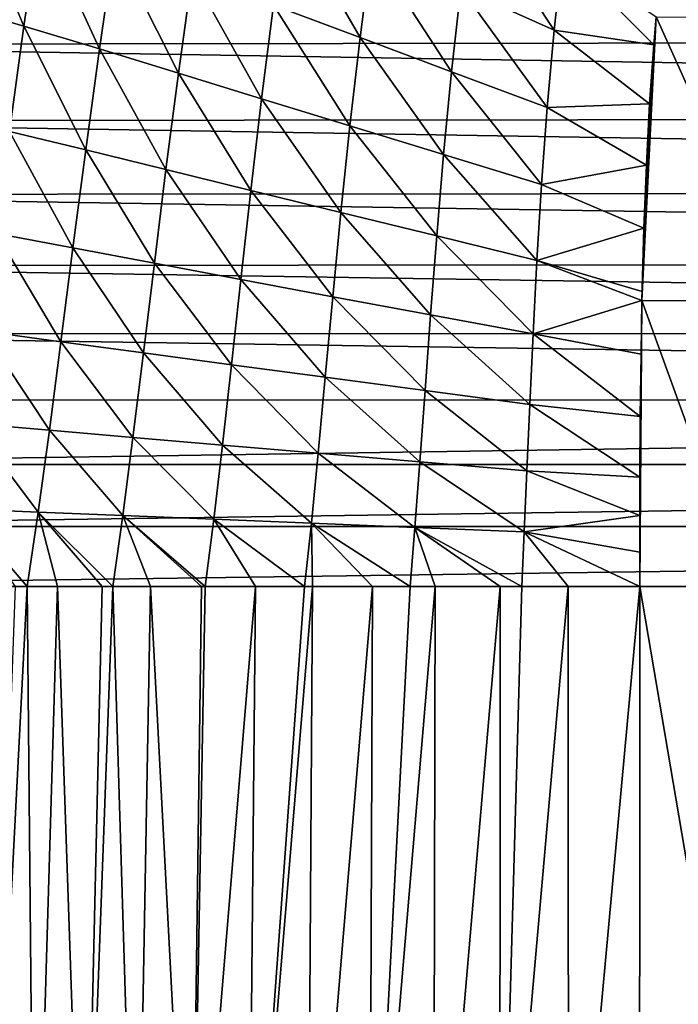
# Model space of a CAD drawing. Header units: metres. Extents: x -36 to 82, y -104 to 104.
# Tile 215 of 245: x -11.68 to -7.22, y 82.49 to 89.16. Entities that reach past the tile are written whole.
import ezdxf

# ---------------------------------------------------------------- set-up
doc = ezdxf.new("R2010")
doc.units = ezdxf.units.M
doc.layers.add('solid_FIT-SHOWER-153_SW0001', color=7, linetype='CONTINUOUS')

msp = doc.modelspace()

# ---------------------------------------------------------------- linework, layer by layer
at = {"layer": 'solid_FIT-SHOWER-153_SW0001'}
for points in [[(-11.649077, 89.111687, -17.614853), (-12.135772, 89.253754, -17.263092), (-12.024167, 90.007713, -17.258612)], [(-11.541092, 89.838501, -17.606743), (-11.649077, 89.111687, -17.614853), (-12.024167, 90.007713, -17.258612)], [(-9.374725, 89.035828, -18.538696), (-9.959445, 89.255295, -18.359632), (-9.868865, 89.894432, -18.339926)], [(-9.297511, 89.638771, -18.516546), (-9.374725, 89.035828, -18.538696), (-9.868865, 89.894432, -18.339926)], [(-8.061004, 89.086227, -18.795797), (-8.692569, 89.369026, -18.667664), (-8.619365, 89.931824, -18.644104)], [(-8.004021, 89.607834, -18.770954), (-8.061004, 89.086227, -18.795797), (-8.619365, 89.931824, -18.644104)], [(-11.138182, 88.959038, -17.913143), (-11.649077, 89.111687, -17.614853), (-11.541092, 89.838501, -17.606743)], [(-11.036545, 89.656708, -17.901196), (-11.138182, 88.959038, -17.913143), (-11.541092, 89.838501, -17.606743)], [(-10.603497, 88.795807, -18.165285), (-11.138182, 88.959038, -17.913143), (-11.036545, 89.656708, -17.901196)], [(-10.51098, 89.462303, -18.149548), (-10.603497, 88.795807, -18.165285), (-11.036545, 89.656708, -17.901196)], [(-8.755219, 88.804428, -18.691856), (-9.374725, 89.035828, -18.538696), (-9.297511, 89.638771, -18.516546)], [(-8.692569, 89.369026, -18.667664), (-8.755219, 88.804428, -18.691856), (-9.297511, 89.638771, -18.516546)], [(-7.387007, 88.986404, -18.893303), (-8.061004, 89.086227, -18.795797), (-8.004021, 89.607834, -18.770954)], [(-7.371146, 89.176659, -18.883244), (-7.387007, 88.986404, -18.893303), (-8.004021, 89.607834, -18.770954)], [(-14.656486, 89.521622, 16.90811), (14.668116, 89.026344, 16.90811), (14.655145, 89.574226, 16.90811)], [(-14.656486, 89.521622, 16.90811), (-14.668783, 88.987656, 16.90811), (14.668116, 89.026344, 16.90811)], [(-10.040516, 88.622047, -18.378874), (-10.603497, 88.795807, -18.165285), (-10.51098, 89.462303, -18.149548)], [(-9.959445, 89.255295, -18.359632), (-10.040516, 88.622047, -18.378874), (-10.51098, 89.462303, -18.149548)], [(-8.107758, 88.561958, -18.821342), (-8.755219, 88.804428, -18.691856), (-8.692569, 89.369026, -18.667664)], [(-8.061004, 89.086227, -18.795797), (-8.107758, 88.561958, -18.821342), (-8.692569, 89.369026, -18.667664)], [(-11.649077, 89.111687, -17.614853), (-11.747415, 88.399727, -17.619375), (-12.135772, 89.253754, -17.263092)], [(-9.442762, 88.43792, -18.560942), (-10.040516, 88.622047, -18.378874), (-9.959445, 89.255295, -18.359632)], [(-9.374725, 89.035828, -18.538696), (-9.442762, 88.43792, -18.560942), (-9.959445, 89.255295, -18.359632)], [(-7.371146, 89.176659, -18.883244), (-7.466651, 87.256454, -18.987598), (-7.387007, 88.986404, -18.893303)], [(-6.504243, 87.255417, -19.084698), (-7.466651, 87.256454, -18.987598), (-7.371146, 89.176659, -18.883244)], [(-6.417812, 89.172272, -18.977808), (-6.504243, 87.255417, -19.084698), (-7.371146, 89.176659, -18.883244)], [(-11.231194, 88.275459, -17.922562), (-11.747415, 88.399727, -17.619375), (-11.649077, 89.111687, -17.614853)], [(-11.138182, 88.959038, -17.913143), (-11.231194, 88.275459, -17.922562), (-11.649077, 89.111687, -17.614853)], [(-7.414738, 88.58812, -18.914587), (-8.107758, 88.561958, -18.821342), (-8.061004, 89.086227, -18.795797)], [(-7.387007, 88.986404, -18.893303), (-7.414738, 88.58812, -18.914587), (-8.061004, 89.086227, -18.795797)], [(-14.668783, 88.987656, 16.90811), (14.676793, 88.501221, 16.90811), (14.668116, 89.026344, 16.90811)], [(-8.809056, 88.243896, -18.716396), (-9.442762, 88.43792, -18.560942), (-9.374725, 89.035828, -18.538696)], [(-8.755219, 88.804428, -18.691856), (-8.809056, 88.243896, -18.716396), (-9.374725, 89.035828, -18.538696)], [(-14.668783, 88.987656, 16.90811), (-14.677191, 88.472305, 16.90811), (14.676793, 88.501221, 16.90811)], [(-10.688003, 88.142563, -18.179508), (-11.231194, 88.275459, -17.922562), (-11.138182, 88.959038, -17.913143)], [(-10.603497, 88.795807, -18.165285), (-10.688003, 88.142563, -18.179508), (-11.138182, 88.959038, -17.913143)], [(-7.387007, 88.986404, -18.893303), (-7.466651, 87.256454, -18.987598), (-7.414738, 88.58812, -18.914587)], [(-8.145955, 88.040665, -18.847256), (-8.809056, 88.243896, -18.716396), (-8.755219, 88.804428, -18.691856)], [(-8.107758, 88.561958, -18.821342), (-8.145955, 88.040665, -18.847256), (-8.755219, 88.804428, -18.691856)], [(-10.113914, 88.001106, -18.39743), (-10.688003, 88.142563, -18.179508), (-10.603497, 88.795807, -18.165285)], [(-10.040516, 88.622047, -18.378874), (-10.113914, 88.001106, -18.39743), (-10.603497, 88.795807, -18.165285)], [(-9.503406, 87.851265, -18.583033), (-10.113914, 88.001106, -18.39743), (-10.040516, 88.622047, -18.378874)], [(-9.442762, 88.43792, -18.560942), (-9.503406, 87.851265, -18.583033), (-10.040516, 88.622047, -18.378874)], [(-7.4369, 88.171829, -18.937132), (-8.145955, 88.040665, -18.847256), (-8.107758, 88.561958, -18.821342)], [(-7.414738, 88.58812, -18.914587), (-7.4369, 88.171829, -18.937132), (-8.107758, 88.561958, -18.821342)], [(-7.414738, 88.58812, -18.914587), (-7.466651, 87.256454, -18.987598), (-7.4369, 88.171829, -18.937132)], [(-14.677191, 88.472305, 16.90811), (-14.683591, 87.97419, 16.90811), (14.683364, 87.994873, 16.90811)], [(-14.677191, 88.472305, 16.90811), (14.683364, 87.994873, 16.90811), (14.676793, 88.501221, 16.90811)], [(-8.8558, 87.693428, -18.740976), (-9.503406, 87.851265, -18.583033), (-9.442762, 88.43792, -18.560942)], [(-8.809056, 88.243896, -18.716396), (-8.8558, 87.693428, -18.740976), (-9.442762, 88.43792, -18.560942)], [(-11.317531, 87.612801, -17.929234), (-11.838115, 87.709625, -17.620085), (-11.747415, 88.399727, -17.619375)], [(-11.231194, 88.275459, -17.922562), (-11.317531, 87.612801, -17.929234), (-11.747415, 88.399727, -17.619375)], [(-10.766393, 87.509201, -18.192007), (-11.317531, 87.612801, -17.929234), (-11.231194, 88.275459, -17.922562)], [(-10.688003, 88.142563, -18.179508), (-10.766393, 87.509201, -18.192007), (-11.231194, 88.275459, -17.922562)], [(-8.177253, 87.528152, -18.873186), (-8.8558, 87.693428, -18.740976), (-8.809056, 88.243896, -18.716396)], [(-8.145955, 88.040665, -18.847256), (-8.177253, 87.528152, -18.873186), (-8.809056, 88.243896, -18.716396)], [(-10.181479, 87.398903, -18.415089), (-10.766393, 87.509201, -18.192007), (-10.688003, 88.142563, -18.179508)], [(-10.113914, 88.001106, -18.39743), (-10.181479, 87.398903, -18.415089), (-10.688003, 88.142563, -18.179508)], [(-7.4369, 88.171829, -18.937132), (-7.453581, 87.745995, -18.960466), (-8.145955, 88.040665, -18.847256)], [(-7.4369, 88.171829, -18.937132), (-7.466651, 87.256454, -18.987598), (-7.453581, 87.745995, -18.960466)], [(-9.558434, 87.282074, -18.604715), (-10.181479, 87.398903, -18.415089), (-10.113914, 88.001106, -18.39743)], [(-9.503406, 87.851265, -18.583033), (-9.558434, 87.282074, -18.604715), (-10.113914, 88.001106, -18.39743)], [(-7.453581, 87.745995, -18.960466), (-8.177253, 87.528152, -18.873186), (-8.145955, 88.040665, -18.847256)], [(-14.683591, 87.97419, 16.90811), (-14.688233, 87.493637, 16.90811), (14.688153, 87.506729, 16.90811)], [(-14.683591, 87.97419, 16.90811), (14.688153, 87.506729, 16.90811), (14.683364, 87.994873, 16.90811)], [(-8.897169, 87.159042, -18.765295), (-9.558434, 87.282074, -18.604715), (-9.503406, 87.851265, -18.583033)], [(-8.8558, 87.693428, -18.740976), (-8.897169, 87.159042, -18.765295), (-9.503406, 87.851265, -18.583033)], [(-7.453581, 87.745995, -18.960466), (-7.465308, 87.318535, -18.98414), (-8.177253, 87.528152, -18.873186)], [(-7.453581, 87.745995, -18.960466), (-7.466651, 87.256454, -18.987598), (-7.465308, 87.318535, -18.98414)], [(-11.398963, 86.978188, -17.932878), (-11.923029, 87.048706, -17.61673), (-11.838115, 87.709625, -17.620085)], [(-11.317531, 87.612801, -17.929234), (-11.398963, 86.978188, -17.932878), (-11.838115, 87.709625, -17.620085)], [(-8.203308, 87.030205, -18.898785), (-8.897169, 87.159042, -18.765295), (-8.8558, 87.693428, -18.740976)], [(-8.177253, 87.528152, -18.873186), (-8.203308, 87.030205, -18.898785), (-8.8558, 87.693428, -18.740976)], [(-10.840377, 86.902657, -18.202482), (-11.398963, 86.978188, -17.932878), (-11.317531, 87.612801, -17.929234)], [(-10.766393, 87.509201, -18.192007), (-10.840377, 86.902657, -18.202482), (-11.317531, 87.612801, -17.929234)], [(-14.688233, 87.493637, 16.90811), (-14.690869, 87.030319, 16.90811), (14.690835, 87.037361, 16.90811)], [(-14.688233, 87.493637, 16.90811), (14.690835, 87.037361, 16.90811), (14.688153, 87.506729, 16.90811)], [(-10.244872, 86.822197, -18.43152), (-10.840377, 86.902657, -18.202482), (-10.766393, 87.509201, -18.192007)], [(-10.181479, 87.398903, -18.415089), (-10.244872, 86.822197, -18.43152), (-10.766393, 87.509201, -18.192007)], [(-7.466651, 87.256454, -18.987598), (-8.203308, 87.030205, -18.898785), (-8.177253, 87.528152, -18.873186)], [(-7.465308, 87.318535, -18.98414), (-7.466651, 87.256454, -18.987598), (-8.177253, 87.528152, -18.873186)], [(-9.609457, 86.736938, -18.625626), (-10.244872, 86.822197, -18.43152), (-10.181479, 87.398903, -18.415089)], [(-9.558434, 87.282074, -18.604715), (-9.609457, 86.736938, -18.625626), (-10.181479, 87.398903, -18.415089)], [(-8.934713, 86.647141, -18.788939), (-9.609457, 86.736938, -18.625626), (-9.558434, 87.282074, -18.604715)], [(-8.897169, 87.159042, -18.765295), (-8.934713, 86.647141, -18.788939), (-9.558434, 87.282074, -18.604715)], [(-7.466651, 87.256454, -18.987598), (-7.473016, 86.892563, -19.007956), (-8.203308, 87.030205, -18.898785)], [(-7.466651, 87.256454, -18.987598), (-7.481319, 85.322723, -19.096891), (-7.473016, 86.892563, -19.007956)], [(-6.765356, 85.322731, -19.170536), (-7.481319, 85.322723, -19.096891), (-7.466651, 87.256454, -18.987598)], [(-6.504243, 87.255417, -19.084698), (-6.765356, 85.322731, -19.170536), (-7.466651, 87.256454, -18.987598)], [(-8.225612, 86.55307, -18.923626), (-8.934713, 86.647141, -18.788939), (-8.897169, 87.159042, -18.765295)], [(-8.203308, 87.030205, -18.898785), (-8.225612, 86.55307, -18.923626), (-8.897169, 87.159042, -18.765295)], [(-14.690869, 87.030319, 16.90811), (-14.692636, 86.581795, 16.90811), (14.692628, 86.584488, 16.90811)], [(-14.690869, 87.030319, 16.90811), (14.692628, 86.584488, 16.90811), (14.690835, 87.037361, 16.90811)], [(-11.476768, 86.379562, -17.933043), (-12.003572, 86.425072, -17.608978), (-11.923029, 87.048706, -17.61673)], [(-11.398963, 86.978188, -17.932878), (-11.476768, 86.379562, -17.933043), (-11.923029, 87.048706, -17.61673)], [(-7.477763, 86.471359, -19.031679), (-8.225612, 86.55307, -18.923626), (-8.203308, 87.030205, -18.898785)], [(-7.473016, 86.892563, -19.007956), (-7.477763, 86.471359, -19.031679), (-8.203308, 87.030205, -18.898785)], [(-10.911163, 86.33075, -18.210375), (-11.476768, 86.379562, -17.933043), (-11.398963, 86.978188, -17.932878)], [(-10.840377, 86.902657, -18.202482), (-10.911163, 86.33075, -18.210375), (-11.398963, 86.978188, -17.932878)], [(-10.305265, 86.278687, -18.446091), (-10.911163, 86.33075, -18.210375), (-10.840377, 86.902657, -18.202482)], [(-10.244872, 86.822197, -18.43152), (-10.305265, 86.278687, -18.446091), (-10.840377, 86.902657, -18.202482)], [(-7.473016, 86.892563, -19.007956), (-7.481319, 85.322723, -19.096891), (-7.477763, 86.471359, -19.031679)], [(-9.657606, 86.223473, -18.645077), (-10.305265, 86.278687, -18.446091), (-10.244872, 86.822197, -18.43152)], [(-9.609457, 86.736938, -18.625626), (-9.657606, 86.223473, -18.645077), (-10.244872, 86.822197, -18.43152)], [(-8.969505, 86.165276, -18.811209), (-9.657606, 86.223473, -18.645077), (-9.609457, 86.736938, -18.625626)], [(-8.934713, 86.647141, -18.788939), (-8.969505, 86.165276, -18.811209), (-9.609457, 86.736938, -18.625626)], [(-8.245194, 86.104271, -18.947075), (-8.969505, 86.165276, -18.811209), (-8.934713, 86.647141, -18.788939)], [(-8.225612, 86.55307, -18.923626), (-8.245194, 86.104271, -18.947075), (-8.934713, 86.647141, -18.788939)], [(-14.693913, 86.147255, 16.90811), (14.693936, 86.147354, 16.90811), (14.692628, 86.584488, 16.90811)], [(-14.692636, 86.581795, 16.90811), (-14.693913, 86.147255, 16.90811), (14.692628, 86.584488, 16.90811)], [(-7.480265, 86.062012, -19.054855), (-8.245194, 86.104271, -18.947075), (-8.225612, 86.55307, -18.923626)], [(-7.477763, 86.471359, -19.031679), (-7.480265, 86.062012, -19.054855), (-8.225612, 86.55307, -18.923626)], [(-7.477763, 86.471359, -19.031679), (-7.481319, 85.322723, -19.096891), (-7.480265, 86.062012, -19.054855)], [(-11.552139, 85.825027, -17.929235), (-12.081084, 85.846977, -17.596489), (-12.003572, 86.425072, -17.608978)], [(-11.476768, 86.379562, -17.933043), (-11.552139, 85.825027, -17.929235), (-12.003572, 86.425072, -17.608978)], [(-10.979873, 85.801437, -18.215088), (-11.552139, 85.825027, -17.929235), (-11.476768, 86.379562, -17.933043)], [(-10.911163, 86.33075, -18.210375), (-10.979873, 85.801437, -18.215088), (-11.476768, 86.379562, -17.933043)], [(-10.363749, 85.77623, -18.458118), (-10.979873, 85.801437, -18.215088), (-10.911163, 86.33075, -18.210375)], [(-10.305265, 86.278687, -18.446091), (-10.363749, 85.77623, -18.458118), (-10.911163, 86.33075, -18.210375)], [(-9.703933, 85.749458, -18.662327), (-10.363749, 85.77623, -18.458118), (-10.305265, 86.278687, -18.446091)], [(-9.657606, 86.223473, -18.645077), (-9.703933, 85.749458, -18.662327), (-10.305265, 86.278687, -18.446091)], [(-9.002536, 85.721207, -18.831352), (-9.703933, 85.749458, -18.662327), (-9.657606, 86.223473, -18.645077)], [(-8.969505, 86.165276, -18.811209), (-9.002536, 85.721207, -18.831352), (-9.657606, 86.223473, -18.645077)], [(-14.69432, 85.727516, 16.90811), (14.694355, 85.726715, 16.90811), (14.693936, 86.147354, 16.90811)], [(-14.693913, 86.147255, 16.90811), (-14.69432, 85.727516, 16.90811), (14.693936, 86.147354, 16.90811)], [(-8.263012, 85.691566, -18.96846), (-9.002536, 85.721207, -18.831352), (-8.969505, 86.165276, -18.811209)], [(-8.245194, 86.104271, -18.947075), (-8.263012, 85.691566, -18.96846), (-8.969505, 86.165276, -18.811209)], [(-7.480991, 85.801048, -19.069675), (-8.263012, 85.691566, -18.96846), (-8.245194, 86.104271, -18.947075)], [(-7.480265, 86.062012, -19.054855), (-7.480991, 85.801048, -19.069675), (-8.245194, 86.104271, -18.947075)], [(-7.480265, 86.062012, -19.054855), (-7.481319, 85.322723, -19.096891), (-7.481248, 85.553429, -19.08375)], [(-7.480265, 86.062012, -19.054855), (-7.481248, 85.553429, -19.08375), (-7.480991, 85.801048, -19.069675)], [(-12.081084, 85.846977, -17.596489), (-11.62695, 85.32267, -17.920582), (-11.706676, 85.32267, -17.87406)], [(-11.552139, 85.825027, -17.929235), (-11.62695, 85.32267, -17.920582), (-12.081084, 85.846977, -17.596489)], [(-11.552139, 85.825027, -17.929235), (-11.423063, 85.322678, -18.032688), (-11.62695, 85.32267, -17.920582)], [(-11.552139, 85.825027, -17.929235), (-11.048272, 85.322678, -18.215727), (-11.11882, 85.322678, -18.183363)], [(-10.979873, 85.801437, -18.215088), (-11.048272, 85.322678, -18.215727), (-11.552139, 85.825027, -17.929235)], [(-11.552139, 85.825027, -17.929235), (-11.11882, 85.322678, -18.183363), (-11.423063, 85.322678, -18.032688)], [(-10.979873, 85.801437, -18.215088), (-10.793266, 85.322685, -18.325413), (-11.048272, 85.322678, -18.215727)], [(-10.979873, 85.801437, -18.215088), (-10.421587, 85.322685, -18.466858), (-10.447266, 85.322685, -18.457727)], [(-10.363749, 85.77623, -18.458118), (-10.421587, 85.322685, -18.466858), (-10.979873, 85.801437, -18.215088)], [(-10.979873, 85.801437, -18.215088), (-10.447266, 85.322685, -18.457727), (-10.793266, 85.322685, -18.325413)], [(-10.363749, 85.77623, -18.458118), (-10.08182, 85.322685, -18.579575), (-10.421587, 85.322685, -18.466858)], [(-10.363749, 85.77623, -18.458118), (-9.749879, 85.322685, -18.676531), (-10.08182, 85.322685, -18.579575)], [(-9.703933, 85.749458, -18.662327), (-9.749879, 85.322685, -18.676531), (-10.363749, 85.77623, -18.458118)], [(-9.703933, 85.749458, -18.662327), (-9.695827, 85.322685, -18.691204), (-9.749879, 85.322685, -18.676531)], [(-9.703933, 85.749458, -18.662327), (-9.035206, 85.322685, -18.848534), (-9.290153, 85.322685, -18.792347)], [(-9.002536, 85.721207, -18.831352), (-9.035206, 85.322685, -18.848534), (-9.703933, 85.749458, -18.662327)], [(-9.703933, 85.749458, -18.662327), (-9.290153, 85.322685, -18.792347), (-9.695827, 85.322685, -18.691204)], [(-7.480991, 85.801048, -19.069675), (-7.481248, 85.553429, -19.08375), (-8.263012, 85.691566, -18.96846)], [(-14.69432, 85.727516, 16.90811), (-14.693858, 85.322571, 16.90811), (14.694355, 85.726715, 16.90811)], [(-14.693858, 85.322571, 16.90811), (14.693883, 85.322571, 16.90811), (14.694355, 85.726715, 16.90811)], [(-9.002536, 85.721207, -18.831352), (-8.866682, 85.322685, -18.882875), (-9.035206, 85.322685, -18.848534)], [(-9.002536, 85.721207, -18.831352), (-8.280563, 85.322693, -18.987022), (-8.425638, 85.322693, -18.963303)], [(-8.263012, 85.691566, -18.96846), (-8.280563, 85.322693, -18.987022), (-9.002536, 85.721207, -18.831352)], [(-9.002536, 85.721207, -18.831352), (-8.425638, 85.322693, -18.963303), (-8.866682, 85.322685, -18.882875)], [(-8.263012, 85.691566, -18.96846), (-7.965082, 85.322701, -19.03437), (-8.280563, 85.322693, -18.987022)], [(-8.263012, 85.691566, -18.96846), (-7.481319, 85.322723, -19.096891), (-7.965082, 85.322701, -19.03437)], [(-7.481248, 85.553429, -19.08375), (-7.481319, 85.322723, -19.096891), (-8.263012, 85.691566, -18.96846)], [(-14.693858, 85.322571, 16.90811), (-14.693651, 42.661289, 16.90811), (14.693883, 85.322571, 16.90811)], [(-14.693651, 42.661289, 16.90811), (14.693646, 42.661285, 16.90811), (14.693883, 85.322571, 16.90811)], [(-11.62695, 85.32267, -17.920582), (-11.578724, 80.064987, -18.298159), (-11.90057, 80.064987, -18.111095)], [(-11.706676, 85.32267, -17.87406), (-11.62695, 85.32267, -17.920582), (-11.90057, 80.064987, -18.111095)], [(-11.62695, 85.32267, -17.920582), (-11.423063, 85.322678, -18.032688), (-11.578724, 80.064987, -18.298159)], [(-11.423063, 85.322678, -18.032688), (-11.240875, 80.064987, -18.468519), (-11.578724, 80.064987, -18.298159)], [(-11.423063, 85.322678, -18.032688), (-11.11882, 85.322678, -18.183363), (-11.240875, 80.064987, -18.468519)], [(-11.048272, 85.322678, -18.215727), (-10.887015, 80.064987, -18.62302), (-11.240875, 80.064987, -18.468519)], [(-11.11882, 85.322678, -18.183363), (-11.048272, 85.322678, -18.215727), (-11.240875, 80.064987, -18.468519)], [(-11.048272, 85.322678, -18.215727), (-10.793266, 85.322685, -18.325413), (-10.887015, 80.064987, -18.62302)], [(-10.793266, 85.322685, -18.325413), (-10.517138, 80.064987, -18.762503), (-10.887015, 80.064987, -18.62302)], [(-10.793266, 85.322685, -18.325413), (-10.447266, 85.322685, -18.457727), (-10.517138, 80.064987, -18.762503)], [(-10.08182, 85.322685, -18.579575), (-10.131238, 80.064987, -18.88781), (-10.517138, 80.064987, -18.762503)], [(-10.421587, 85.322685, -18.466858), (-10.08182, 85.322685, -18.579575), (-10.517138, 80.064987, -18.762503)], [(-10.447266, 85.322685, -18.457727), (-10.421587, 85.322685, -18.466858), (-10.517138, 80.064987, -18.762503)], [(-9.695827, 85.322685, -18.691204), (-9.729308, 80.064987, -18.999786), (-10.131238, 80.064987, -18.88781)], [(-9.749879, 85.322685, -18.676531), (-9.695827, 85.322685, -18.691204), (-10.131238, 80.064987, -18.88781)], [(-10.08182, 85.322685, -18.579575), (-9.749879, 85.322685, -18.676531), (-10.131238, 80.064987, -18.88781)], [(-9.290153, 85.322685, -18.792347), (-9.311342, 80.064987, -19.099272), (-9.729308, 80.064987, -18.999786)], [(-9.695827, 85.322685, -18.691204), (-9.290153, 85.322685, -18.792347), (-9.729308, 80.064987, -18.999786)], [(-8.866682, 85.322685, -18.882875), (-8.877415, 80.064987, -19.187098), (-9.311342, 80.064987, -19.099272)], [(-9.035206, 85.322685, -18.848534), (-8.866682, 85.322685, -18.882875), (-9.311342, 80.064987, -19.099272)], [(-9.290153, 85.322685, -18.792347), (-9.035206, 85.322685, -18.848534), (-9.311342, 80.064987, -19.099272)], [(-8.425638, 85.322693, -18.963303), (-8.427937, 80.064987, -19.264042), (-8.877415, 80.064987, -19.187098)], [(-8.866682, 85.322685, -18.882875), (-8.425638, 85.322693, -18.963303), (-8.877415, 80.064987, -19.187098)], [(-7.965082, 85.322701, -19.03437), (-7.96341, 80.064987, -19.330862), (-8.427937, 80.064987, -19.264042)], [(-8.280563, 85.322693, -18.987022), (-7.965082, 85.322701, -19.03437), (-8.427937, 80.064987, -19.264042)], [(-8.425638, 85.322693, -18.963303), (-8.280563, 85.322693, -18.987022), (-8.427937, 80.064987, -19.264042)], [(-7.965082, 85.322701, -19.03437), (-7.481319, 85.322723, -19.096891), (-7.96341, 80.064987, -19.330862)], [(-7.481319, 85.322723, -19.096891), (-7.484215, 80.047821, -19.389265), (-7.96341, 80.064987, -19.330862)], [(-6.612461, 80.216545, -19.46067), (-7.484215, 80.047821, -19.389265), (-7.481319, 85.322723, -19.096891)], [(-6.612461, 80.216545, -19.46067), (-7.481319, 85.322723, -19.096891), (-6.765356, 85.322731, -19.170536)]]:
    msp.add_3dface(points, dxfattribs=at)

doc.saveas('drawing.dxf')
